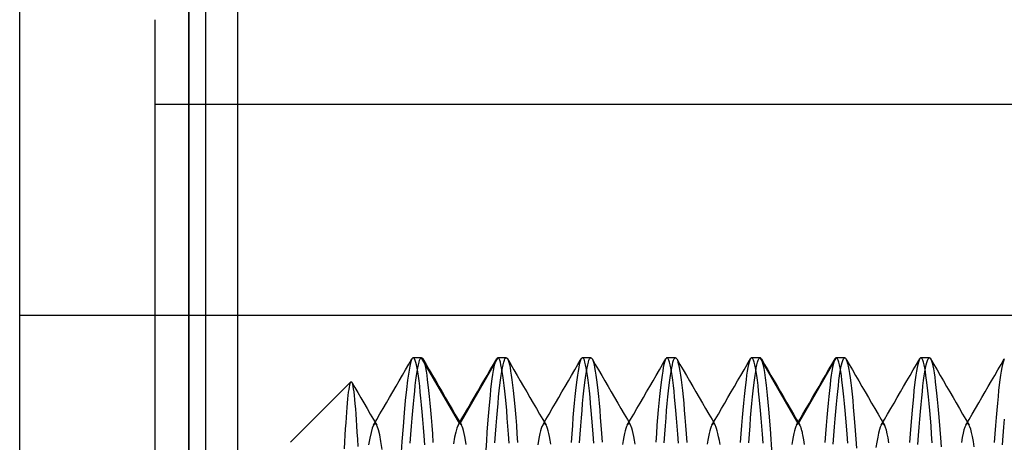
# Model space of a CAD drawing. Header units: millimetres. Extents: x -1 to 50, y 0 to 191.
# Tile 99 of 146: x 0 to 5.82, y 181.5 to 184. Entities that reach past the tile are written whole.
import ezdxf

# ---------------------------------------------------------------- set-up
doc = ezdxf.new("R2010")
doc.units = ezdxf.units.MM
doc.layers.add('MAIN-1', color=7, linetype='Continuous')
doc.layers.add('MAIN-2', color=7, linetype='Continuous')

msp = doc.modelspace()

# ---------------------------------------------------------------- linework, layer by layer
at = {"layer": 'MAIN-1'}
for p, q in [((0, 0), (0, 187.5)), ((1, 187.5), (1, 0))]:
    msp.add_line(p, q, dxfattribs=at)
at = {"layer": 'MAIN-2'}
for p, q in [((1, 0), (1, 187.5)), ((1, 0), (1, 187.5)), ((1.1, 173.45), (1.1, 187.5)), ((1.288, 173.45), (1.288, 187.5)), ((0.8, 180.5), (0.8, 184)), ((0.8, 183.5), (8, 183.5)), ((1.1, 183.5), (1.288, 183.5)), ((1.1, 183.5), (1.288, 183.5)), ((9, 182.25), (0, 182.25)), ((9, 182.25), (0, 182.25)), ((2.2992, 181.9617), (2.318, 181.9941)), ((2.3179, 181.994), (2.3115, 181.9777)), ((2.3191, 181.9958), (2.3179, 181.994)), ((2.3203, 181.9973), (2.3191, 181.9958)), ((2.3214, 181.9985), (2.3203, 181.9973)), ((2.3226, 181.9993), (2.3214, 181.9985)), ((2.3238, 181.9998), (2.3226, 181.9993)), ((2.325, 182), (2.3238, 181.9998)), ((2.3748, 182), (2.325, 182)), ((2.3289, 181.9983), (2.325, 182)), ((2.3328, 181.9932), (2.3289, 181.9983)), ((2.3367, 181.9847), (2.3328, 181.9932)), ((2.3407, 181.9728), (2.3367, 181.9847)), ((2.3595, 181.9737), (2.3633, 181.9852)), ((2.3633, 181.9852), (2.3671, 181.9934)), ((2.3671, 181.9934), (2.3709, 181.9983)), ((2.3709, 181.9983), (2.3748, 182)), ((2.6, 181.61), (2.3748, 182)), ((2.3748, 182), (2.376, 181.9998)), ((2.376, 181.9998), (2.3772, 181.9993)), ((2.3772, 181.9993), (2.3784, 181.9984)), ((2.3784, 181.9984), (2.3796, 181.9972)), ((2.3796, 181.9972), (2.3809, 181.9956)), ((2.3809, 181.9956), (2.3821, 181.9937)), ((2.3821, 181.9937), (2.3859, 181.9857)), ((2.3822, 181.9937), (2.4012, 181.9611)), ((2.3859, 181.9857), (2.3896, 181.9743)), ((2.8252, 182), (2.6, 181.61)), ((2.7994, 181.9611), (2.8184, 181.9938)), ((2.8116, 181.9769), (2.8153, 181.9875)), ((2.8153, 181.9875), (2.8189, 181.9949)), ((2.8189, 181.9949), (2.8199, 181.9965)), ((2.8199, 181.9965), (2.821, 181.9977)), ((2.821, 181.9977), (2.8221, 181.9987)), ((2.8221, 181.9987), (2.8231, 181.9994)), ((2.8231, 181.9994), (2.8242, 181.9998)), ((2.8242, 181.9998), (2.8252, 182)), ((2.829, 181.9983), (2.8252, 182)), ((2.875, 182), (2.8252, 182)), ((2.8327, 181.9933), (2.829, 181.9983)), ((2.8364, 181.9851), (2.8327, 181.9933)), ((2.8401, 181.9735), (2.8364, 181.9851)), ((2.86, 181.9736), (2.8637, 181.9851)), ((2.8637, 181.9851), (2.8675, 181.9934)), ((2.8675, 181.9934), (2.8712, 181.9983)), ((2.8712, 181.9983), (2.875, 182)), ((2.875, 182), (2.8762, 181.9998)), ((2.8762, 181.9998), (2.8774, 181.9993)), ((2.8774, 181.9993), (2.8786, 181.9984)), ((2.8786, 181.9984), (2.8798, 181.9972)), ((2.8798, 181.9972), (2.8811, 181.9956)), ((2.8811, 181.9956), (2.8823, 181.9937)), ((2.8823, 181.9937), (2.886, 181.9855)), ((2.8823, 181.9937), (2.9012, 181.961)), ((2.886, 181.9855), (2.8897, 181.9742)), ((3.2988, 181.961), (3.3177, 181.9937)), ((3.314, 181.9857), (3.3103, 181.9744)), ((3.3178, 181.9937), (3.314, 181.9857)), ((3.319, 181.9956), (3.3178, 181.9937)), ((3.3202, 181.9972), (3.319, 181.9956)), ((3.3214, 181.9984), (3.3202, 181.9972)), ((3.3226, 181.9993), (3.3214, 181.9984)), ((3.3238, 181.9998), (3.3226, 181.9993)), ((3.325, 182), (3.3238, 181.9998)), ((3.3288, 181.9983), (3.325, 182)), ((3.375, 182), (3.325, 182)), ((3.3325, 181.9934), (3.3288, 181.9983)), ((3.3363, 181.9851), (3.3325, 181.9934)), ((3.34, 181.9736), (3.3363, 181.9851)), ((3.36, 181.9736), (3.3638, 181.9851)), ((3.3638, 181.9851), (3.3675, 181.9934)), ((3.3675, 181.9934), (3.3712, 181.9984)), ((3.3712, 181.9984), (3.375, 182)), ((3.375, 182), (3.3762, 181.9998)), ((3.3762, 181.9998), (3.3774, 181.9993)), ((3.3774, 181.9993), (3.3786, 181.9985)), ((3.3786, 181.9985), (3.3798, 181.9973)), ((3.3798, 181.9973), (3.381, 181.9957)), ((3.381, 181.9957), (3.3822, 181.9938)), ((3.3822, 181.9938), (3.386, 181.9858)), ((3.3822, 181.9937), (3.4012, 181.9611)), ((3.386, 181.9858), (3.3897, 181.9745)), ((3.7988, 181.9611), (3.8178, 181.9937)), ((3.8141, 181.9858), (3.8104, 181.9746)), ((3.8178, 181.9938), (3.8141, 181.9858)), ((3.819, 181.9957), (3.8178, 181.9938)), ((3.8202, 181.9973), (3.819, 181.9957)), ((3.8214, 181.9985), (3.8202, 181.9973)), ((3.8226, 181.9993), (3.8214, 181.9985)), ((3.8238, 181.9998), (3.8226, 181.9993)), ((3.825, 182), (3.8238, 181.9998)), ((3.8288, 181.9983), (3.825, 182)), ((3.875, 182), (3.825, 182)), ((3.8325, 181.9934), (3.8288, 181.9983)), ((3.8362, 181.9851), (3.8325, 181.9934)), ((3.84, 181.9735), (3.8362, 181.9851)), ((3.86, 181.9736), (3.8637, 181.9851)), ((3.8637, 181.9851), (3.8675, 181.9934)), ((3.8675, 181.9934), (3.8712, 181.9983)), ((3.8712, 181.9983), (3.875, 182)), ((3.875, 182), (3.8762, 181.9998)), ((3.8762, 181.9998), (3.8774, 181.9993)), ((3.8774, 181.9993), (3.8786, 181.9984)), ((3.8786, 181.9984), (3.8798, 181.9972)), ((3.8798, 181.9972), (3.881, 181.9956)), ((3.881, 181.9956), (3.8823, 181.9937)), ((3.8823, 181.9937), (3.886, 181.9856)), ((3.8823, 181.9937), (3.9012, 181.961)), ((3.886, 181.9856), (3.8897, 181.9742)), ((4.2988, 181.961), (4.3177, 181.9937)), ((4.314, 181.9856), (4.3103, 181.9743)), ((4.3177, 181.9937), (4.314, 181.9856)), ((4.3189, 181.9956), (4.3177, 181.9937)), ((4.3202, 181.9972), (4.3189, 181.9956)), ((4.3214, 181.9984), (4.3202, 181.9972)), ((4.3226, 181.9993), (4.3214, 181.9984)), ((4.3238, 181.9998), (4.3226, 181.9993)), ((4.325, 182), (4.3238, 181.9998)), ((4.3288, 181.9983), (4.325, 182)), ((4.3749, 182), (4.325, 182)), ((4.3325, 181.9934), (4.3288, 181.9983)), ((4.3363, 181.9851), (4.3325, 181.9934)), ((4.34, 181.9735), (4.3363, 181.9851)), ((4.36, 181.9736), (4.3637, 181.9851)), ((4.3637, 181.9851), (4.3674, 181.9934)), ((4.3674, 181.9934), (4.3712, 181.9983)), ((4.3712, 181.9983), (4.3749, 182)), ((4.6, 181.6103), (4.3749, 182)), ((4.3756, 182), (4.3749, 182)), ((4.3763, 181.9998), (4.3756, 182)), ((4.3772, 181.9995), (4.3763, 181.9998)), ((4.378, 181.9989), (4.3772, 181.9995)), ((4.3791, 181.9979), (4.378, 181.9989)), ((4.3804, 181.9965), (4.3791, 181.9979)), ((4.3819, 181.9943), (4.3804, 181.9965)), ((4.3833, 181.9917), (4.3819, 181.9943)), ((4.3822, 181.9937), (4.4011, 181.9611)), ((4.385, 181.988), (4.3833, 181.9917)), ((4.3869, 181.983), (4.385, 181.988)), ((4.3892, 181.9762), (4.3869, 181.983)), ((4.825, 182), (4.6, 181.6103)), ((4.7988, 181.961), (4.8177, 181.9937)), ((4.8141, 181.9857), (4.8103, 181.9745)), ((4.8178, 181.9938), (4.8141, 181.9857)), ((4.819, 181.9957), (4.8178, 181.9938)), ((4.8202, 181.9972), (4.819, 181.9957)), ((4.8214, 181.9984), (4.8202, 181.9972)), ((4.8226, 181.9993), (4.8214, 181.9984)), ((4.8238, 181.9998), (4.8226, 181.9993)), ((4.825, 182), (4.8238, 181.9998)), ((4.8288, 181.9983), (4.825, 182)), ((4.875, 182), (4.825, 182)), ((4.8325, 181.9933), (4.8288, 181.9983)), ((4.8362, 181.9851), (4.8325, 181.9933)), ((4.84, 181.9736), (4.8362, 181.9851)), ((4.8599, 181.9731), (4.8637, 181.9849)), ((4.8637, 181.9849), (4.8674, 181.9933)), ((4.8674, 181.9933), (4.8712, 181.9983)), ((4.8712, 181.9983), (4.875, 182)), ((4.875, 182), (4.8759, 181.9999)), ((4.8759, 181.9999), (4.8768, 181.9996)), ((4.8768, 181.9996), (4.8777, 181.9991)), ((4.8777, 181.9991), (4.8787, 181.9984)), ((4.8787, 181.9984), (4.8796, 181.9975)), ((4.8796, 181.9975), (4.8805, 181.9964)), ((4.8805, 181.9964), (4.8843, 181.9898)), ((4.8823, 181.9936), (4.9012, 181.961)), ((4.8843, 181.9898), (4.8881, 181.9798)), ((4.8881, 181.9798), (4.8918, 181.9666)), ((5.2988, 181.961), (5.3177, 181.9937)), ((5.314, 181.9856), (5.3103, 181.9742)), ((5.3177, 181.9937), (5.314, 181.9856)), ((5.3189, 181.9956), (5.3177, 181.9937)), ((5.3202, 181.9972), (5.3189, 181.9956)), ((5.3214, 181.9984), (5.3202, 181.9972)), ((5.3226, 181.9993), (5.3214, 181.9984)), ((5.3238, 181.9998), (5.3226, 181.9993)), ((5.325, 182), (5.3238, 181.9998)), ((5.3288, 181.9984), (5.325, 182)), ((5.375, 182), (5.325, 182)), ((5.3325, 181.9935), (5.3288, 181.9984)), ((5.3362, 181.9852), (5.3325, 181.9935)), ((5.34, 181.9737), (5.3362, 181.9852)), ((5.3599, 181.9731), (5.3637, 181.9849)), ((5.3637, 181.9849), (5.3675, 181.9933)), ((5.3675, 181.9933), (5.3712, 181.9983)), ((5.3712, 181.9983), (5.375, 182)), ((5.375, 182), (5.3758, 181.9999)), ((5.3758, 181.9999), (5.3766, 181.9997)), ((5.3766, 181.9997), (5.3774, 181.9993)), ((5.3774, 181.9993), (5.3782, 181.9988)), ((5.3782, 181.9988), (5.379, 181.9981)), ((5.379, 181.9981), (5.3798, 181.9973)), ((5.3798, 181.9973), (5.3836, 181.9913)), ((5.3822, 181.9938), (5.4011, 181.9611)), ((5.3836, 181.9913), (5.3874, 181.9819)), ((5.3874, 181.9819), (5.3911, 181.9693)), ((5.7989, 181.9611), (5.8178, 181.9937)), ((5.814, 181.9857), (5.8103, 181.9743)), ((5.8178, 181.9937), (5.814, 181.9857)), ((2.2615, 181.8967), (2.2804, 181.9292)), ((2.2804, 181.9292), (2.2992, 181.9617)), ((2.3051, 181.9512), (2.2986, 181.9145)), ((2.3115, 181.9777), (2.3051, 181.9512)), ((2.3446, 181.9574), (2.3407, 181.9728)), ((2.3485, 181.9388), (2.3446, 181.9574)), ((2.3485, 181.9195), (2.3521, 181.9408)), ((2.3523, 181.9167), (2.3485, 181.9388)), ((2.3521, 181.9408), (2.3558, 181.9589)), ((2.3558, 181.9589), (2.3595, 181.9737)), ((2.3896, 181.9743), (2.3934, 181.9598)), ((2.3934, 181.9598), (2.3972, 181.9419)), ((2.3972, 181.9419), (2.4009, 181.9209)), ((2.4012, 181.9611), (2.4201, 181.9284)), ((2.4201, 181.9284), (2.439, 181.8958)), ((2.7616, 181.8958), (2.7805, 181.9285)), ((2.7805, 181.9285), (2.7994, 181.9611)), ((2.7963, 181.9018), (2.8002, 181.9253)), ((2.8002, 181.9253), (2.804, 181.9457)), ((2.804, 181.9457), (2.8079, 181.9629)), ((2.8079, 181.9629), (2.8116, 181.9769)), ((2.8438, 181.9587), (2.8401, 181.9735)), ((2.8475, 181.9406), (2.8438, 181.9587)), ((2.8512, 181.9194), (2.8475, 181.9406)), ((2.8488, 181.9196), (2.8525, 181.9408)), ((2.8525, 181.9408), (2.8563, 181.9588)), ((2.8563, 181.9588), (2.86, 181.9736)), ((2.8897, 181.9742), (2.8935, 181.9595)), ((2.8935, 181.9595), (2.8972, 181.9417)), ((2.8972, 181.9417), (2.901, 181.9206)), ((2.9012, 181.961), (2.9201, 181.9284)), ((2.9201, 181.9284), (2.9391, 181.8958)), ((3.2609, 181.8957), (3.2799, 181.9284)), ((3.2799, 181.9284), (3.2988, 181.961)), ((3.3028, 181.9421), (3.2991, 181.9211)), ((3.3066, 181.9598), (3.3028, 181.9421)), ((3.3103, 181.9744), (3.3066, 181.9598)), ((3.3438, 181.9587), (3.34, 181.9736)), ((3.3475, 181.9407), (3.3438, 181.9587)), ((3.3512, 181.9194), (3.3475, 181.9407)), ((3.3488, 181.9196), (3.3525, 181.9408)), ((3.3525, 181.9408), (3.3563, 181.9588)), ((3.3563, 181.9588), (3.36, 181.9736)), ((3.3897, 181.9745), (3.3934, 181.9599)), ((3.3934, 181.9599), (3.3972, 181.9421)), ((3.3972, 181.9421), (3.4009, 181.9211)), ((3.4012, 181.9611), (3.4201, 181.9285)), ((3.4201, 181.9285), (3.439, 181.8959)), ((3.761, 181.8959), (3.7799, 181.9285)), ((3.7799, 181.9285), (3.7988, 181.9611)), ((3.8029, 181.9424), (3.7992, 181.9214)), ((3.8066, 181.9601), (3.8029, 181.9424)), ((3.8104, 181.9746), (3.8066, 181.9601)), ((3.8437, 181.9587), (3.84, 181.9735)), ((3.8475, 181.9406), (3.8437, 181.9587)), ((3.8512, 181.9193), (3.8475, 181.9406)), ((3.8488, 181.9196), (3.8525, 181.9408)), ((3.8525, 181.9408), (3.8563, 181.9588)), ((3.8563, 181.9588), (3.86, 181.9736)), ((3.8897, 181.9742), (3.8935, 181.9596)), ((3.8935, 181.9596), (3.8972, 181.9418)), ((3.8972, 181.9418), (3.9009, 181.9207)), ((3.9012, 181.961), (3.9201, 181.9284)), ((3.9201, 181.9284), (3.9391, 181.8957)), ((4.2609, 181.8958), (4.2799, 181.9284)), ((4.2799, 181.9284), (4.2988, 181.961)), ((4.3028, 181.942), (4.2991, 181.921)), ((4.3066, 181.9597), (4.3028, 181.942)), ((4.3103, 181.9743), (4.3066, 181.9597)), ((4.3438, 181.9587), (4.34, 181.9735)), ((4.3475, 181.9407), (4.3438, 181.9587)), ((4.3513, 181.9194), (4.3475, 181.9407)), ((4.3488, 181.9196), (4.3525, 181.9408)), ((4.3525, 181.9408), (4.3563, 181.9588)), ((4.3563, 181.9588), (4.36, 181.9736)), ((4.3917, 181.9669), (4.3892, 181.9762)), ((4.3947, 181.9542), (4.3917, 181.9669)), ((4.3981, 181.937), (4.3947, 181.9542)), ((4.4021, 181.9137), (4.3981, 181.937)), ((4.4011, 181.9611), (4.4201, 181.9285)), ((4.4201, 181.9285), (4.439, 181.8959)), ((4.761, 181.8958), (4.7799, 181.9284)), ((4.7799, 181.9284), (4.7988, 181.961)), ((4.8029, 181.9422), (4.7991, 181.9212)), ((4.8066, 181.9599), (4.8029, 181.9422)), ((4.8103, 181.9745), (4.8066, 181.9599)), ((4.8437, 181.9589), (4.84, 181.9736)), ((4.8475, 181.941), (4.8437, 181.9589)), ((4.8512, 181.9199), (4.8475, 181.941)), ((4.8486, 181.918), (4.8524, 181.9397)), ((4.8524, 181.9397), (4.8561, 181.9581)), ((4.8561, 181.9581), (4.8599, 181.9731)), ((4.8918, 181.9666), (4.8956, 181.9501)), ((4.8956, 181.9501), (4.8993, 181.9304)), ((4.8993, 181.9304), (4.9031, 181.9074)), ((4.9012, 181.961), (4.9201, 181.9284)), ((4.9201, 181.9284), (4.9391, 181.8958)), ((5.261, 181.8958), (5.2799, 181.9284)), ((5.2799, 181.9284), (5.2988, 181.961)), ((5.3028, 181.9418), (5.2991, 181.9208)), ((5.3065, 181.9597), (5.3028, 181.9418)), ((5.3103, 181.9742), (5.3065, 181.9597)), ((5.3437, 181.959), (5.34, 181.9737)), ((5.3474, 181.9409), (5.3437, 181.959)), ((5.3512, 181.9198), (5.3474, 181.9409)), ((5.3486, 181.9179), (5.3523, 181.9396)), ((5.3523, 181.9396), (5.3561, 181.958)), ((5.3561, 181.958), (5.3599, 181.9731)), ((5.3911, 181.9693), (5.3949, 181.9532)), ((5.3949, 181.9532), (5.3987, 181.9339)), ((5.3987, 181.9339), (5.4025, 181.9114)), ((5.4011, 181.9611), (5.4201, 181.9285)), ((5.4201, 181.9285), (5.439, 181.8959)), ((5.7611, 181.896), (5.78, 181.9285)), ((5.78, 181.9285), (5.7989, 181.9611)), ((5.8028, 181.942), (5.7991, 181.9211)), ((5.8066, 181.9598), (5.8028, 181.942)), ((5.8103, 181.9743), (5.8066, 181.9598)), ((2.2237, 181.8316), (2.2427, 181.8643)), ((2.2427, 181.8643), (2.2615, 181.8967)), ((2.292, 181.8679), (2.2853, 181.812)), ((2.2986, 181.9145), (2.292, 181.8679)), ((2.3375, 181.8369), (2.3412, 181.8674)), ((2.3412, 181.8674), (2.3449, 181.895)), ((2.3449, 181.895), (2.3485, 181.9195)), ((2.3561, 181.8915), (2.3523, 181.9167)), ((2.3598, 181.863), (2.3561, 181.8915)), ((2.4009, 181.9209), (2.4047, 181.8967)), ((2.4047, 181.8967), (2.4084, 181.8694)), ((2.4084, 181.8694), (2.4122, 181.8391)), ((2.439, 181.8958), (2.458, 181.8631)), ((2.7426, 181.8632), (2.7616, 181.8958)), ((2.7886, 181.8453), (2.7924, 181.8751)), ((2.7924, 181.8751), (2.7963, 181.9018)), ((2.8376, 181.8374), (2.8413, 181.8678)), ((2.8413, 181.8678), (2.845, 181.8952)), ((2.845, 181.8952), (2.8488, 181.9196)), ((2.855, 181.8949), (2.8512, 181.9194)), ((2.8587, 181.8674), (2.855, 181.8949)), ((2.8625, 181.8369), (2.8587, 181.8674)), ((2.901, 181.9206), (2.9047, 181.8964)), ((2.9047, 181.8964), (2.9084, 181.869)), ((2.9084, 181.869), (2.9122, 181.8388)), ((2.9391, 181.8958), (2.958, 181.8631)), ((3.242, 181.8631), (3.2609, 181.8957)), ((3.2916, 181.8698), (3.2879, 181.8395)), ((3.2954, 181.897), (3.2916, 181.8698)), ((3.2991, 181.9211), (3.2954, 181.897)), ((3.3376, 181.8373), (3.3413, 181.8677)), ((3.3413, 181.8677), (3.345, 181.8952)), ((3.345, 181.8952), (3.3488, 181.9196)), ((3.355, 181.895), (3.3512, 181.9194)), ((3.3587, 181.8675), (3.355, 181.895)), ((3.3625, 181.837), (3.3587, 181.8675)), ((3.4009, 181.9211), (3.4046, 181.8969)), ((3.4046, 181.8969), (3.4084, 181.8696)), ((3.4084, 181.8696), (3.4121, 181.8394)), ((3.439, 181.8959), (3.4579, 181.8633)), ((3.7421, 181.8633), (3.761, 181.8959)), ((3.7917, 181.8701), (3.788, 181.84)), ((3.7954, 181.8973), (3.7917, 181.8701)), ((3.7992, 181.9214), (3.7954, 181.8973)), ((3.8376, 181.8374), (3.8413, 181.8678)), ((3.8413, 181.8678), (3.845, 181.8952)), ((3.845, 181.8952), (3.8488, 181.9196)), ((3.855, 181.8949), (3.8512, 181.9193)), ((3.8588, 181.8674), (3.855, 181.8949)), ((3.8625, 181.8369), (3.8588, 181.8674)), ((3.9009, 181.9207), (3.9047, 181.8965)), ((3.9047, 181.8965), (3.9084, 181.8692)), ((3.9084, 181.8692), (3.9122, 181.8389)), ((3.9391, 181.8957), (3.958, 181.8631)), ((4.242, 181.8631), (4.2609, 181.8958)), ((4.2916, 181.8696), (4.2879, 181.8394)), ((4.2954, 181.8968), (4.2916, 181.8696)), ((4.2991, 181.921), (4.2954, 181.8968)), ((4.3375, 181.8373), (4.3413, 181.8677)), ((4.3413, 181.8677), (4.345, 181.8952)), ((4.345, 181.8952), (4.3488, 181.9196)), ((4.355, 181.8949), (4.3513, 181.9194)), ((4.3587, 181.8674), (4.355, 181.8949)), ((4.3625, 181.8369), (4.3587, 181.8674)), ((4.4068, 181.8819), (4.4021, 181.9137)), ((4.4122, 181.8384), (4.4068, 181.8819)), ((4.439, 181.8959), (4.4579, 181.8633)), ((4.742, 181.8631), (4.761, 181.8958)), ((4.7917, 181.8699), (4.7879, 181.8397)), ((4.7954, 181.8971), (4.7917, 181.8699)), ((4.7991, 181.9212), (4.7954, 181.8971)), ((4.8373, 181.8345), (4.841, 181.8654)), ((4.841, 181.8654), (4.8448, 181.8932)), ((4.8448, 181.8932), (4.8486, 181.918)), ((4.8549, 181.8956), (4.8512, 181.9199)), ((4.8587, 181.8682), (4.8549, 181.8956)), ((4.8624, 181.8378), (4.8587, 181.8682)), ((4.9031, 181.9074), (4.9069, 181.8813)), ((4.9069, 181.8813), (4.9106, 181.8521)), ((4.9391, 181.8958), (4.958, 181.8632)), ((5.2421, 181.8632), (5.261, 181.8958)), ((5.2916, 181.8694), (5.2879, 181.8392)), ((5.2953, 181.8966), (5.2916, 181.8694)), ((5.2991, 181.9208), (5.2953, 181.8966)), ((5.3372, 181.8341), (5.341, 181.8651)), ((5.341, 181.8651), (5.3448, 181.8931)), ((5.3448, 181.8931), (5.3486, 181.9179)), ((5.3549, 181.8955), (5.3512, 181.9198)), ((5.3586, 181.8682), (5.3549, 181.8955)), ((5.3624, 181.8379), (5.3586, 181.8682)), ((5.4025, 181.9114), (5.4063, 181.8857)), ((5.4063, 181.8857), (5.41, 181.8569)), ((5.439, 181.8959), (5.4579, 181.8633)), ((5.7232, 181.8307), (5.7421, 181.8634)), ((5.7421, 181.8634), (5.7611, 181.896)), ((5.7917, 181.8699), (5.7879, 181.8398)), ((5.7954, 181.8971), (5.7917, 181.8699)), ((5.7991, 181.9211), (5.7954, 181.8971)), ((1.6, 181.5), (1.9573, 181.8573)), ((1.9437, 181.7966), (1.9459, 181.8131)), ((1.9459, 181.8131), (1.9483, 181.8272)), ((1.9483, 181.8272), (1.9506, 181.8387)), ((1.9506, 181.8387), (1.9528, 181.8475)), ((1.9528, 181.8475), (1.9551, 181.8538)), ((1.9551, 181.8538), (1.9573, 181.8573)), ((1.9573, 181.8573), (1.9582, 181.858)), ((1.9582, 181.858), (1.959, 181.8582)), ((1.959, 181.8582), (1.9598, 181.8581)), ((1.9598, 181.8581), (1.9606, 181.8577)), ((1.9606, 181.8577), (1.9614, 181.8569)), ((1.9614, 181.8569), (1.9622, 181.8557)), ((1.9621, 181.8557), (1.9799, 181.825)), ((1.9622, 181.8557), (1.9644, 181.8503)), ((1.9644, 181.8503), (1.9667, 181.8419)), ((1.9667, 181.8419), (1.969, 181.8305)), ((1.969, 181.8305), (1.9713, 181.816)), ((1.9713, 181.816), (1.9737, 181.7984)), ((1.9799, 181.825), (1.9977, 181.7944)), ((2.2047, 181.7988), (2.2237, 181.8316)), ((2.2853, 181.812), (2.2785, 181.7475)), ((2.3338, 181.8035), (2.3375, 181.8369)), ((2.3635, 181.8316), (2.3598, 181.863)), ((2.3671, 181.7975), (2.3635, 181.8316)), ((2.4122, 181.8391), (2.4159, 181.806)), ((2.4159, 181.806), (2.4196, 181.7702)), ((2.458, 181.8631), (2.4769, 181.8305)), ((2.4769, 181.8305), (2.4959, 181.7978)), ((2.7046, 181.7978), (2.7236, 181.8305)), ((2.7236, 181.8305), (2.7426, 181.8632)), ((2.7811, 181.7773), (2.7848, 181.8127)), ((2.7848, 181.8127), (2.7886, 181.8453)), ((2.8338, 181.8041), (2.8376, 181.8374)), ((2.8662, 181.8036), (2.8625, 181.8369)), ((2.9122, 181.8388), (2.9159, 181.8056)), ((2.9159, 181.8056), (2.9196, 181.7698)), ((2.958, 181.8631), (2.977, 181.8305)), ((2.977, 181.8305), (2.9959, 181.7978)), ((3.2041, 181.7978), (3.2231, 181.8304)), ((3.2231, 181.8304), (3.242, 181.8631)), ((3.2842, 181.8065), (3.2805, 181.7706)), ((3.2879, 181.8395), (3.2842, 181.8065)), ((3.3338, 181.8041), (3.3376, 181.8373)), ((3.3662, 181.8037), (3.3625, 181.837)), ((3.4121, 181.8394), (3.4158, 181.8063)), ((3.4158, 181.8063), (3.4196, 181.7705)), ((3.4579, 181.8633), (3.4769, 181.8306)), ((3.4769, 181.8306), (3.4958, 181.7979)), ((3.7042, 181.7979), (3.7231, 181.8306)), ((3.7231, 181.8306), (3.7421, 181.8633)), ((3.7842, 181.8069), (3.7805, 181.7711)), ((3.788, 181.84), (3.7842, 181.8069)), ((3.8338, 181.8042), (3.8376, 181.8374)), ((3.8662, 181.8036), (3.8625, 181.8369)), ((3.9122, 181.8389), (3.9159, 181.8058)), ((3.9159, 181.8058), (3.9196, 181.77)), ((3.958, 181.8631), (3.977, 181.8304)), ((3.977, 181.8304), (3.9959, 181.7978)), ((4.2041, 181.7978), (4.223, 181.8305)), ((4.223, 181.8305), (4.242, 181.8631)), ((4.2841, 181.8063), (4.2804, 181.7704)), ((4.2879, 181.8394), (4.2841, 181.8063)), ((4.3338, 181.8041), (4.3375, 181.8373)), ((4.3662, 181.8036), (4.3625, 181.8369)), ((4.4187, 181.7786), (4.4122, 181.8384)), ((4.4579, 181.8633), (4.4768, 181.8306)), ((4.4768, 181.8306), (4.4958, 181.798)), ((4.7041, 181.7978), (4.7231, 181.8305)), ((4.7231, 181.8305), (4.742, 181.8631)), ((4.7842, 181.8067), (4.7805, 181.7708)), ((4.7879, 181.8397), (4.7842, 181.8067)), ((4.8335, 181.8008), (4.8373, 181.8345)), ((4.8661, 181.8045), (4.8624, 181.8378)), ((4.9106, 181.8521), (4.9144, 181.82)), ((4.9144, 181.82), (4.9181, 181.7851)), ((4.958, 181.8632), (4.9769, 181.8305)), ((4.9769, 181.8305), (4.9959, 181.7979)), ((5.2042, 181.7979), (5.2231, 181.8306)), ((5.2231, 181.8306), (5.2421, 181.8632)), ((5.2841, 181.806), (5.2804, 181.77)), ((5.2879, 181.8392), (5.2841, 181.806)), ((5.3335, 181.8002), (5.3372, 181.8341)), ((5.3661, 181.8047), (5.3624, 181.8379)), ((5.41, 181.8569), (5.4138, 181.8252)), ((5.4138, 181.8252), (5.4176, 181.7906)), ((5.4579, 181.8633), (5.4768, 181.8307)), ((5.4768, 181.8307), (5.4958, 181.798)), ((5.7042, 181.798), (5.7232, 181.8307)), ((5.7842, 181.8066), (5.7805, 181.7706)), ((5.7879, 181.8398), (5.7842, 181.8066)), ((1.9369, 181.7326), (1.9391, 181.7563)), ((1.9391, 181.7563), (1.9414, 181.7776)), ((1.9414, 181.7776), (1.9437, 181.7966)), ((1.9737, 181.7984), (1.9762, 181.7776)), ((1.9762, 181.7776), (1.9786, 181.7538)), ((1.9786, 181.7538), (1.9811, 181.7273)), ((1.9977, 181.7944), (2.0155, 181.7637)), ((2.0155, 181.7637), (2.0333, 181.733)), ((2.1667, 181.7334), (2.1857, 181.7661)), ((2.1857, 181.7661), (2.2047, 181.7988)), ((2.2785, 181.7475), (2.2717, 181.6748)), ((2.3262, 181.7285), (2.33, 181.7673)), ((2.33, 181.7673), (2.3338, 181.8035)), ((2.3708, 181.7609), (2.3671, 181.7975)), ((2.3744, 181.7218), (2.3708, 181.7609)), ((2.4196, 181.7702), (2.4233, 181.7318)), ((2.4959, 181.7978), (2.5149, 181.7651)), ((2.5149, 181.7651), (2.5338, 181.7325)), ((2.6666, 181.7323), (2.6856, 181.7651)), ((2.6856, 181.7651), (2.7046, 181.7978)), ((2.7775, 181.7393), (2.7811, 181.7773)), ((2.8264, 181.7296), (2.8301, 181.7682)), ((2.8301, 181.7682), (2.8338, 181.8041)), ((2.8699, 181.7675), (2.8662, 181.8036)), ((2.8736, 181.7287), (2.8699, 181.7675)), ((2.9196, 181.7698), (2.9233, 181.7312)), ((2.9959, 181.7978), (3.0149, 181.7651)), ((3.0149, 181.7651), (3.0339, 181.7325)), ((3.1661, 181.7324), (3.1851, 181.7651)), ((3.1851, 181.7651), (3.2041, 181.7978)), ((3.2805, 181.7706), (3.2767, 181.7321)), ((3.3264, 181.7297), (3.3301, 181.7682)), ((3.3301, 181.7682), (3.3338, 181.8041)), ((3.3699, 181.7676), (3.3662, 181.8037)), ((3.3736, 181.7289), (3.3699, 181.7676)), ((3.4196, 181.7705), (3.4233, 181.732)), ((3.4958, 181.7979), (3.5148, 181.7652)), ((3.5148, 181.7652), (3.5338, 181.7326)), ((3.6662, 181.7326), (3.6852, 181.7652)), ((3.6852, 181.7652), (3.7042, 181.7979)), ((3.7805, 181.7711), (3.7768, 181.7326)), ((3.8264, 181.7297), (3.8301, 181.7683)), ((3.8301, 181.7683), (3.8338, 181.8042)), ((3.8699, 181.7675), (3.8662, 181.8036)), ((3.8737, 181.7287), (3.8699, 181.7675)), ((3.9196, 181.77), (3.9233, 181.7315)), ((3.9959, 181.7978), (4.0149, 181.7651)), ((4.0149, 181.7651), (4.0339, 181.7324)), ((4.1661, 181.7325), (4.1851, 181.7652)), ((4.1851, 181.7652), (4.2041, 181.7978)), ((4.2804, 181.7704), (4.2767, 181.7319)), ((4.3264, 181.7296), (4.3301, 181.7682)), ((4.3301, 181.7682), (4.3338, 181.8041)), ((4.3699, 181.7675), (4.3662, 181.8036)), ((4.3737, 181.7288), (4.3699, 181.7675)), ((4.4266, 181.6956), (4.4187, 181.7786)), ((4.4958, 181.798), (4.5148, 181.7653)), ((4.5148, 181.7653), (4.5337, 181.7327)), ((4.6662, 181.7325), (4.6851, 181.7651)), ((4.6851, 181.7651), (4.7041, 181.7978)), ((4.7805, 181.7708), (4.7768, 181.7323)), ((4.8261, 181.7251), (4.8298, 181.7643)), ((4.8298, 181.7643), (4.8335, 181.8008)), ((4.8699, 181.7683), (4.8661, 181.8045)), ((4.8736, 181.7294), (4.8699, 181.7683)), ((4.9181, 181.7851), (4.9219, 181.7475)), ((4.9219, 181.7475), (4.9256, 181.7072)), ((4.9959, 181.7979), (5.0149, 181.7652)), ((5.0149, 181.7652), (5.0338, 181.7326)), ((5.1662, 181.7325), (5.1852, 181.7652)), ((5.1852, 181.7652), (5.2042, 181.7979)), ((5.2804, 181.77), (5.2767, 181.7312)), ((5.326, 181.7242), (5.3297, 181.7636)), ((5.3297, 181.7636), (5.3335, 181.8002)), ((5.3698, 181.7686), (5.3661, 181.8047)), ((5.3736, 181.7296), (5.3698, 181.7686)), ((5.4176, 181.7906), (5.4213, 181.7532)), ((5.4213, 181.7532), (5.425, 181.7132)), ((5.4958, 181.798), (5.5148, 181.7653)), ((5.5148, 181.7653), (5.5337, 181.7327)), ((5.6663, 181.7327), (5.6853, 181.7654)), ((5.6853, 181.7654), (5.7042, 181.798)), ((5.7805, 181.7706), (5.7767, 181.7318)), ((1.9325, 181.6784), (1.9347, 181.7067)), ((1.9347, 181.7067), (1.9369, 181.7326)), ((1.9811, 181.7273), (1.9835, 181.6983)), ((1.9835, 181.6983), (1.986, 181.6671)), ((2.0333, 181.733), (2.0524, 181.7003)), ((2.0524, 181.7003), (2.0714, 181.6675)), ((2.1286, 181.6678), (2.1477, 181.7006)), ((2.1477, 181.7006), (2.1667, 181.7334)), ((2.3223, 181.6871), (2.3262, 181.7285)), ((2.378, 181.6802), (2.3744, 181.7218)), ((2.4233, 181.7318), (2.427, 181.6906)), ((2.427, 181.6906), (2.4307, 181.6468)), ((2.5338, 181.7325), (2.5528, 181.6998)), ((2.5528, 181.6998), (2.5718, 181.6671)), ((2.6285, 181.6669), (2.6476, 181.6996)), ((2.6476, 181.6996), (2.6666, 181.7323)), ((2.7704, 181.6552), (2.7739, 181.6986)), ((2.7739, 181.6986), (2.7775, 181.7393)), ((2.8227, 181.6884), (2.8264, 181.7296)), ((2.8774, 181.6873), (2.8736, 181.7287)), ((2.9233, 181.7312), (2.927, 181.6901)), ((2.927, 181.6901), (2.9307, 181.6463)), ((3.0339, 181.7325), (3.0529, 181.6998)), ((3.0529, 181.6998), (3.0719, 181.6671)), ((3.1281, 181.667), (3.1471, 181.6997)), ((3.1471, 181.6997), (3.1661, 181.7324)), ((3.273, 181.6908), (3.2693, 181.6468)), ((3.2767, 181.7321), (3.273, 181.6908)), ((3.3227, 181.6884), (3.3264, 181.7297)), ((3.3773, 181.6875), (3.3736, 181.7289)), ((3.4233, 181.732), (3.427, 181.6909)), ((3.427, 181.6909), (3.4307, 181.6471)), ((3.5338, 181.7326), (3.5528, 181.6999)), ((3.5528, 181.6999), (3.5718, 181.6672)), ((3.6282, 181.6672), (3.6472, 181.6999)), ((3.6472, 181.6999), (3.6662, 181.7326)), ((3.7731, 181.6913), (3.7693, 181.6474)), ((3.7768, 181.7326), (3.7731, 181.6913)), ((3.8227, 181.6885), (3.8264, 181.7297)), ((3.8774, 181.6873), (3.8737, 181.7287)), ((3.9233, 181.7315), (3.927, 181.6904)), ((3.927, 181.6904), (3.9307, 181.6466)), ((4.0339, 181.7324), (4.0529, 181.6997)), ((4.0529, 181.6997), (4.0718, 181.6671)), ((4.1282, 181.6671), (4.1471, 181.6998)), ((4.1471, 181.6998), (4.1661, 181.7325)), ((4.273, 181.6906), (4.2693, 181.6466)), ((4.2767, 181.7319), (4.273, 181.6906)), ((4.3227, 181.6884), (4.3264, 181.7296)), ((4.3774, 181.6873), (4.3737, 181.7288)), ((4.4361, 181.5789), (4.4266, 181.6956)), ((4.5337, 181.7327), (4.5527, 181.7)), ((4.5527, 181.7), (4.5717, 181.6673)), ((4.6282, 181.6671), (4.6472, 181.6998)), ((4.6472, 181.6998), (4.6662, 181.7325)), ((4.773, 181.691), (4.7693, 181.6471)), ((4.7768, 181.7323), (4.773, 181.691)), ((4.8223, 181.6832), (4.8261, 181.7251)), ((4.8773, 181.6877), (4.8736, 181.7294)), ((4.9256, 181.7072), (4.9293, 181.6643)), ((5.0338, 181.7326), (5.0528, 181.6999)), ((5.0528, 181.6999), (5.0718, 181.6672)), ((5.1282, 181.6671), (5.1472, 181.6998)), ((5.1472, 181.6998), (5.1662, 181.7325)), ((5.2729, 181.6897), (5.2692, 181.6455)), ((5.2767, 181.7312), (5.2729, 181.6897)), ((5.3222, 181.6821), (5.326, 181.7242)), ((5.3773, 181.6879), (5.3736, 181.7296)), ((5.425, 181.7132), (5.4288, 181.6704)), ((5.5337, 181.7327), (5.5527, 181.7)), ((5.5527, 181.7), (5.5717, 181.6673)), ((5.6283, 181.6673), (5.6473, 181.7)), ((5.6473, 181.7), (5.6663, 181.7327)), ((5.773, 181.6902), (5.7692, 181.6461)), ((5.7767, 181.7318), (5.773, 181.6902)), ((1.9282, 181.6148), (1.9303, 181.6478)), ((1.9303, 181.6478), (1.9325, 181.6784)), ((1.986, 181.6671), (1.9883, 181.6336)), ((1.9883, 181.6336), (1.9907, 181.5978)), ((2.0714, 181.6675), (2.0905, 181.6347)), ((2.0905, 181.6023), (2.1096, 181.6351)), ((2.0905, 181.6347), (2.1096, 181.6019)), ((2.1096, 181.6351), (2.1286, 181.6678)), ((2.2717, 181.6748), (2.2651, 181.5938)), ((2.3146, 181.5963), (2.3185, 181.6431)), ((2.3185, 181.6431), (2.3223, 181.6871)), ((2.3817, 181.6358), (2.378, 181.6802)), ((2.3855, 181.5885), (2.3817, 181.6358)), ((2.4307, 181.6468), (2.4344, 181.6003)), ((2.5718, 181.6671), (2.5909, 181.6343)), ((2.5904, 181.6013), (2.6094, 181.6341)), ((2.5909, 181.6343), (2.6099, 181.6016)), ((2.6094, 181.6341), (2.6285, 181.6669)), ((2.7668, 181.6092), (2.7704, 181.6552)), ((2.8153, 181.598), (2.819, 181.6445)), ((2.819, 181.6445), (2.8227, 181.6884)), ((2.8811, 181.6432), (2.8774, 181.6873)), ((2.8848, 181.5965), (2.8811, 181.6432)), ((2.9307, 181.6463), (2.9345, 181.5998)), ((3.0719, 181.6671), (3.0909, 181.6344)), ((3.0901, 181.6016), (3.1091, 181.6343)), ((3.0909, 181.6344), (3.1099, 181.6017)), ((3.1091, 181.6343), (3.1281, 181.667)), ((3.2693, 181.6468), (3.2656, 181.6002)), ((3.3153, 181.5978), (3.319, 181.6444)), ((3.319, 181.6444), (3.3227, 181.6884)), ((3.3811, 181.6434), (3.3773, 181.6875)), ((3.3848, 181.5967), (3.3811, 181.6434)), ((3.4307, 181.6471), (3.4344, 181.6006)), ((3.5718, 181.6672), (3.5908, 181.6345)), ((3.5902, 181.6018), (3.6092, 181.6345)), ((3.5908, 181.6345), (3.6098, 181.6018)), ((3.6092, 181.6345), (3.6282, 181.6672)), ((3.7693, 181.6474), (3.7656, 181.6007)), ((3.8153, 181.5981), (3.819, 181.6447)), ((3.819, 181.6447), (3.8227, 181.6885)), ((3.8811, 181.6432), (3.8774, 181.6873)), ((3.8848, 181.5965), (3.8811, 181.6432)), ((3.9307, 181.6466), (3.9344, 181.6)), ((4.0718, 181.6671), (4.0909, 181.6344)), ((4.0901, 181.6018), (4.1091, 181.6344)), ((4.0909, 181.6344), (4.1099, 181.6017)), ((4.1091, 181.6344), (4.1282, 181.6671)), ((4.2693, 181.6466), (4.2655, 181.5999)), ((4.3153, 181.5978), (4.319, 181.6444)), ((4.319, 181.6444), (4.3227, 181.6884)), ((4.3811, 181.6432), (4.3774, 181.6873)), ((4.3848, 181.5965), (4.3811, 181.6432)), ((4.5717, 181.6673), (4.5907, 181.6346)), ((4.5902, 181.6018), (4.6092, 181.6344)), ((4.5907, 181.6346), (4.6098, 181.6018)), ((4.6092, 181.6344), (4.6282, 181.6671)), ((4.7693, 181.6471), (4.7656, 181.6004)), ((4.8148, 181.5911), (4.8186, 181.6385)), ((4.8186, 181.6385), (4.8223, 181.6832)), ((4.8811, 181.6435), (4.8773, 181.6877)), ((4.8848, 181.5967), (4.8811, 181.6435)), ((4.9293, 181.6643), (4.933, 181.6186)), ((5.0718, 181.6672), (5.0908, 181.6345)), ((5.0901, 181.6017), (5.1092, 181.6344)), ((5.0908, 181.6345), (5.1099, 181.6018)), ((5.1092, 181.6344), (5.1282, 181.6671)), ((5.2692, 181.6455), (5.2655, 181.5988)), ((5.3147, 181.5899), (5.3185, 181.6373)), ((5.3185, 181.6373), (5.3222, 181.6821)), ((5.381, 181.6436), (5.3773, 181.6879)), ((5.3848, 181.5968), (5.381, 181.6436)), ((5.4288, 181.6704), (5.4325, 181.625)), ((5.5717, 181.6673), (5.5908, 181.6345)), ((5.5902, 181.6018), (5.6092, 181.6346)), ((5.5908, 181.6345), (5.6098, 181.6018)), ((5.6092, 181.6346), (5.6283, 181.6673)), ((5.7692, 181.6461), (5.7655, 181.5995)), ((5.8146, 181.5887), (5.8184, 181.6364)), ((1.9238, 181.5422), (1.926, 181.5796)), ((1.926, 181.5796), (1.9282, 181.6148)), ((1.9907, 181.5978), (1.993, 181.5595)), ((2.0828, 181.5839), (2.0758, 181.5585)), ((2.0898, 181.601), (2.0828, 181.5839)), ((2.0937, 181.6067), (2.0898, 181.601)), ((2.0975, 181.6097), (2.0937, 181.6067)), ((2.1014, 181.6101), (2.0975, 181.6097)), ((2.1053, 181.6077), (2.1014, 181.6101)), ((2.1091, 181.6026), (2.1053, 181.6077)), ((2.113, 181.595), (2.1091, 181.6026)), ((2.1203, 181.5737), (2.113, 181.595)), ((2.1276, 181.5436), (2.1203, 181.5737)), ((2.2651, 181.5938), (2.2585, 181.5051)), ((2.3108, 181.547), (2.3146, 181.5963)), ((2.3893, 181.5382), (2.3855, 181.5885)), ((2.4344, 181.6003), (2.4382, 181.5511)), ((2.5831, 181.5845), (2.5763, 181.5608)), ((2.59, 181.6009), (2.5831, 181.5845)), ((2.5917, 181.6036), (2.59, 181.6009)), ((2.5933, 181.6058), (2.5917, 181.6036)), ((2.595, 181.6076), (2.5933, 181.6058)), ((2.5966, 181.6089), (2.595, 181.6076)), ((2.5983, 181.6097), (2.5966, 181.6089)), ((2.6, 181.61), (2.5983, 181.6097)), ((2.6016, 181.6098), (2.6, 181.61)), ((2.6032, 181.6091), (2.6016, 181.6098)), ((2.6049, 181.608), (2.6032, 181.6091)), ((2.6065, 181.6064), (2.6049, 181.608)), ((2.6081, 181.6043), (2.6065, 181.6064)), ((2.6097, 181.6018), (2.6081, 181.6043)), ((2.6137, 181.5937), (2.6097, 181.6018)), ((2.6177, 181.5828), (2.6137, 181.5937)), ((2.6217, 181.5692), (2.6177, 181.5828)), ((2.7631, 181.5604), (2.7668, 181.6092)), ((2.8116, 181.5488), (2.8153, 181.598)), ((2.8885, 181.5473), (2.8848, 181.5965)), ((2.9345, 181.5998), (2.9382, 181.5507)), ((3.082, 181.582), (3.078, 181.5681)), ((3.086, 181.5932), (3.082, 181.582)), ((3.0901, 181.6016), (3.086, 181.5932)), ((3.0934, 181.6064), (3.0901, 181.6016)), ((3.0967, 181.6093), (3.0934, 181.6064)), ((3.1, 181.6102), (3.0967, 181.6093)), ((3.1033, 181.6093), (3.1, 181.6102)), ((3.1066, 181.6064), (3.1033, 181.6093)), ((3.1099, 181.6016), (3.1066, 181.6064)), ((3.1139, 181.5933), (3.1099, 181.6016)), ((3.1179, 181.5823), (3.1139, 181.5933)), ((3.1218, 181.5688), (3.1179, 181.5823)), ((3.2656, 181.6002), (3.2618, 181.551)), ((3.3116, 181.5486), (3.3153, 181.5978)), ((3.3885, 181.5475), (3.3848, 181.5967)), ((3.4344, 181.6006), (3.4381, 181.5515)), ((3.5821, 181.5824), (3.5781, 181.5686)), ((3.5861, 181.5934), (3.5821, 181.5824)), ((3.5901, 181.6017), (3.5861, 181.5934)), ((3.5934, 181.6064), (3.5901, 181.6017)), ((3.5967, 181.6093), (3.5934, 181.6064)), ((3.5999, 181.6103), (3.5967, 181.6093)), ((3.6032, 181.6093), (3.5999, 181.6103)), ((3.6065, 181.6066), (3.6032, 181.6093)), ((3.6098, 181.6019), (3.6065, 181.6066)), ((3.6138, 181.5937), (3.6098, 181.6019)), ((3.6177, 181.5828), (3.6138, 181.5937)), ((3.6217, 181.5692), (3.6177, 181.5828)), ((3.7656, 181.6007), (3.7619, 181.5515)), ((3.8116, 181.549), (3.8153, 181.5981)), ((3.8885, 181.5473), (3.8848, 181.5965)), ((3.9344, 181.6), (3.9382, 181.5509)), ((4.0821, 181.5822), (4.0781, 181.5685)), ((4.086, 181.5932), (4.0821, 181.5822)), ((4.09, 181.6016), (4.086, 181.5932)), ((4.0934, 181.6064), (4.09, 181.6016)), ((4.0967, 181.6093), (4.0934, 181.6064)), ((4.1, 181.6102), (4.0967, 181.6093)), ((4.1033, 181.6093), (4.1, 181.6102)), ((4.1067, 181.6064), (4.1033, 181.6093)), ((4.11, 181.6016), (4.1067, 181.6064)), ((4.1139, 181.5932), (4.11, 181.6016)), ((4.1179, 181.5821), (4.1139, 181.5932)), ((4.1219, 181.5682), (4.1179, 181.5821)), ((4.2655, 181.5999), (4.2618, 181.5507)), ((4.3116, 181.5486), (4.3153, 181.5978)), ((4.3885, 181.5473), (4.3848, 181.5965)), ((4.447, 181.4253), (4.4361, 181.5789)), ((4.5821, 181.5823), (4.5781, 181.5685)), ((4.5861, 181.5933), (4.5821, 181.5823)), ((4.5901, 181.6016), (4.5861, 181.5933)), ((4.5918, 181.6043), (4.5901, 181.6016)), ((4.5934, 181.6064), (4.5918, 181.6043)), ((4.5951, 181.6081), (4.5934, 181.6064)), ((4.5967, 181.6093), (4.5951, 181.6081)), ((4.5984, 181.61), (4.5967, 181.6093)), ((4.6, 181.6103), (4.5984, 181.61)), ((4.6003, 181.6105), (4.6, 181.6103)), ((4.6004, 181.6105), (4.6003, 181.6105)), ((4.6005, 181.6104), (4.6004, 181.6105)), ((4.6006, 181.6102), (4.6005, 181.6104)), ((4.6007, 181.6101), (4.6006, 181.6102)), ((4.6009, 181.61), (4.6007, 181.6101)), ((4.6011, 181.61), (4.6009, 181.61)), ((4.6013, 181.6101), (4.6011, 181.61)), ((4.6016, 181.6101), (4.6013, 181.6101)), ((4.6018, 181.61), (4.6016, 181.6101)), ((4.6021, 181.6099), (4.6018, 181.61)), ((4.6023, 181.6098), (4.6021, 181.6099)), ((4.6026, 181.6097), (4.6023, 181.6098)), ((4.6028, 181.6095), (4.6026, 181.6097)), ((4.6031, 181.6093), (4.6028, 181.6095)), ((4.6034, 181.6091), (4.6031, 181.6093)), ((4.6038, 181.6089), (4.6034, 181.6091)), ((4.6041, 181.6086), (4.6038, 181.6089)), ((4.6045, 181.6084), (4.6041, 181.6086)), ((4.6049, 181.608), (4.6045, 181.6084)), ((4.6054, 181.6077), (4.6049, 181.608)), ((4.6058, 181.6072), (4.6054, 181.6077)), ((4.6063, 181.6067), (4.6058, 181.6072)), ((4.6068, 181.6061), (4.6063, 181.6067)), ((4.6074, 181.6055), (4.6068, 181.6061)), ((4.6079, 181.6047), (4.6074, 181.6055)), ((4.6085, 181.6039), (4.6079, 181.6047)), ((4.6092, 181.6029), (4.6085, 181.6039)), ((4.6098, 181.6017), (4.6092, 181.6029)), ((4.6105, 181.6005), (4.6098, 181.6017)), ((4.6113, 181.5991), (4.6105, 181.6005)), ((4.612, 181.5975), (4.6113, 181.5991)), ((4.6129, 181.5957), (4.612, 181.5975)), ((4.6137, 181.5937), (4.6129, 181.5957)), ((4.6147, 181.5914), (4.6137, 181.5937)), ((4.6156, 181.5889), (4.6147, 181.5914)), ((4.6167, 181.5859), (4.6156, 181.5889)), ((4.6178, 181.5826), (4.6167, 181.5859)), ((4.619, 181.5789), (4.6178, 181.5826)), ((4.6202, 181.5747), (4.619, 181.5789)), ((4.6215, 181.57), (4.6202, 181.5747)), ((4.7656, 181.6004), (4.7618, 181.5512)), ((4.811, 181.541), (4.8148, 181.5911)), ((4.8885, 181.5474), (4.8848, 181.5967)), ((4.933, 181.6186), (4.9368, 181.5702)), ((5.0799, 181.5751), (5.0748, 181.5551)), ((5.085, 181.5906), (5.0799, 181.5751)), ((5.0901, 181.6017), (5.085, 181.5906)), ((5.0927, 181.6056), (5.0901, 181.6017)), ((5.0953, 181.6083), (5.0927, 181.6056)), ((5.098, 181.6098), (5.0953, 181.6083)), ((5.1006, 181.6102), (5.098, 181.6098)), ((5.1032, 181.6093), (5.1006, 181.6102)), ((5.1058, 181.6073), (5.1032, 181.6093)), ((5.1109, 181.5999), (5.1058, 181.6073)), ((5.1159, 181.5881), (5.1109, 181.5999)), ((5.121, 181.5717), (5.1159, 181.5881)), ((5.2655, 181.5988), (5.2617, 181.5497)), ((5.311, 181.5398), (5.3147, 181.5899)), ((5.3885, 181.5476), (5.3848, 181.5968)), ((5.4325, 181.625), (5.4363, 181.5768)), ((5.4363, 181.5768), (5.4401, 181.5261)), ((5.5796, 181.5738), (5.5744, 181.5534)), ((5.5847, 181.5899), (5.5796, 181.5738)), ((5.5899, 181.6013), (5.5847, 181.5899)), ((5.5931, 181.6061), (5.5899, 181.6013)), ((5.5963, 181.6091), (5.5931, 181.6061)), ((5.5995, 181.6103), (5.5963, 181.6091)), ((5.6027, 181.6096), (5.5995, 181.6103)), ((5.6059, 181.6072), (5.6027, 181.6096)), ((5.6091, 181.603), (5.6059, 181.6072)), ((5.6142, 181.5925), (5.6091, 181.603)), ((5.6194, 181.5773), (5.6142, 181.5925)), ((5.6246, 181.5577), (5.6194, 181.5773)), ((5.7655, 181.5995), (5.7618, 181.5504)), ((5.8108, 181.5383), (5.8146, 181.5887)), ((1.9215, 181.5026), (1.9238, 181.5422)), ((1.993, 181.5595), (1.9953, 181.5186)), ((1.9953, 181.5186), (1.9975, 181.4752)), ((2.0688, 181.5253), (2.0619, 181.4847)), ((2.0758, 181.5585), (2.0688, 181.5253)), ((2.1348, 181.5051), (2.1276, 181.5436)), ((2.307, 181.4952), (2.3108, 181.547)), ((2.3933, 181.4854), (2.3893, 181.5382)), ((2.4382, 181.5511), (2.4419, 181.4996)), ((2.5696, 181.53), (2.5629, 181.4917)), ((2.5763, 181.5608), (2.5696, 181.53)), ((2.6257, 181.5529), (2.6217, 181.5692)), ((2.6297, 181.5339), (2.6257, 181.5529)), ((2.6337, 181.5123), (2.6297, 181.5339)), ((2.7594, 181.5092), (2.7631, 181.5604)), ((2.8078, 181.4972), (2.8116, 181.5488)), ((2.8923, 181.4957), (2.8885, 181.5473)), ((2.9382, 181.5507), (2.9419, 181.4991)), ((3.07, 181.5321), (3.066, 181.5102)), ((3.074, 181.5514), (3.07, 181.5321)), ((3.078, 181.5681), (3.074, 181.5514)), ((3.1258, 181.5526), (3.1218, 181.5688)), ((3.1297, 181.534), (3.1258, 181.5526)), ((3.1336, 181.5129), (3.1297, 181.534)), ((3.2618, 181.551), (3.2581, 181.4994)), ((3.3078, 181.4971), (3.3116, 181.5486)), ((3.3923, 181.496), (3.3885, 181.5475)), ((3.4381, 181.5515), (3.4419, 181.5)), ((3.5701, 181.5331), (3.5661, 181.5114)), ((3.5741, 181.5522), (3.5701, 181.5331)), ((3.5781, 181.5686), (3.5741, 181.5522)), ((3.6257, 181.5529), (3.6217, 181.5692)), ((3.6297, 181.5339), (3.6257, 181.5529)), ((3.6336, 181.5124), (3.6297, 181.5339)), ((3.7619, 181.5515), (3.7581, 181.5)), ((3.8078, 181.4974), (3.8116, 181.549)), ((3.8923, 181.4958), (3.8885, 181.5473)), ((3.9382, 181.5509), (3.9419, 181.4993)), ((4.0702, 181.5334), (4.0663, 181.5121)), ((4.0742, 181.5522), (4.0702, 181.5334)), ((4.0781, 181.5685), (4.0742, 181.5522)), ((4.126, 181.5517), (4.1219, 181.5682)), ((4.13, 181.5325), (4.126, 181.5517)), ((4.134, 181.5107), (4.13, 181.5325)), ((4.2618, 181.5507), (4.258, 181.4991)), ((4.3078, 181.497), (4.3116, 181.5486)), ((4.3923, 181.4958), (4.3885, 181.5473)), ((4.5701, 181.5329), (4.5661, 181.5111)), ((4.5741, 181.552), (4.5701, 181.5329)), ((4.5781, 181.5685), (4.5741, 181.552)), ((4.6229, 181.5646), (4.6215, 181.57)), ((4.6244, 181.5585), (4.6229, 181.5646)), ((4.626, 181.5517), (4.6244, 181.5585)), ((4.6277, 181.5439), (4.626, 181.5517)), ((4.6295, 181.5351), (4.6277, 181.5439)), ((4.6314, 181.5251), (4.6295, 181.5351)), ((4.6334, 181.5138), (4.6314, 181.5251)), ((4.7618, 181.5512), (4.7581, 181.4996)), ((4.8072, 181.4884), (4.811, 181.541)), ((4.8923, 181.4959), (4.8885, 181.5474)), ((4.9368, 181.5702), (4.9406, 181.5192)), ((4.9406, 181.5192), (4.9443, 181.4657)), ((5.0697, 181.5307), (5.0645, 181.5019)), ((5.0748, 181.5551), (5.0697, 181.5307)), ((5.1261, 181.5509), (5.121, 181.5717)), ((5.1313, 181.5257), (5.1261, 181.5509)), ((5.1364, 181.4963), (5.1313, 181.5257)), ((5.2617, 181.5497), (5.258, 181.4983)), ((5.3072, 181.4872), (5.311, 181.5398)), ((5.3922, 181.4962), (5.3885, 181.5476)), ((5.4401, 181.5261), (5.4438, 181.4729)), ((5.5693, 181.5287), (5.5642, 181.4998)), ((5.5744, 181.5534), (5.5693, 181.5287)), ((5.6297, 181.5338), (5.6246, 181.5577)), ((5.6348, 181.5056), (5.6297, 181.5338)), ((5.7618, 181.5504), (5.758, 181.499)), ((5.807, 181.4853), (5.8108, 181.5383)), ((1.9193, 181.4611), (1.9215, 181.5026)), ((2.142, 181.4585), (2.1348, 181.5051)), ((2.2585, 181.5051), (2.2521, 181.4094)), ((2.6377, 181.4881), (2.6337, 181.5123)), ((2.7557, 181.4556), (2.7594, 181.5092)), ((3.066, 181.5102), (3.062, 181.4858)), ((3.1375, 181.4894), (3.1336, 181.5129)), ((3.5661, 181.5114), (3.5622, 181.4871)), ((3.6376, 181.4884), (3.6336, 181.5124)), ((4.0663, 181.5121), (4.0623, 181.4883)), ((4.1379, 181.4865), (4.134, 181.5107)), ((4.5661, 181.5111), (4.5621, 181.4869)), ((4.6356, 181.501), (4.6334, 181.5138)), ((4.6379, 181.4864), (4.6356, 181.501)), ((5.0645, 181.5019), (5.0594, 181.4689)), ((5.64, 181.4731), (5.6348, 181.5056))]:
    msp.add_line(p, q, dxfattribs=at)

doc.saveas('drawing.dxf')
